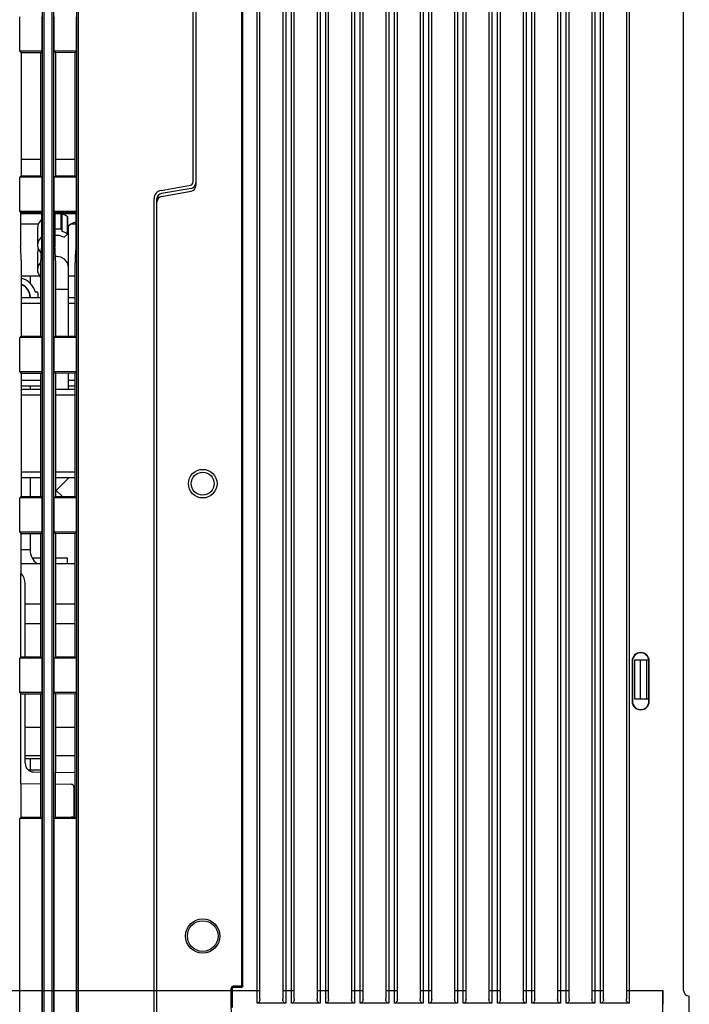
# Model space of a CAD drawing. Extents: x 28 to 410, y 36 to 287.
# Tile 18 of 40: x 156 to 185, y 152 to 195. Entities that reach past the tile are written whole.
import ezdxf

# ---------------------------------------------------------------- set-up
doc = ezdxf.new("R2010")
doc.units = 0
doc.header["$LTSCALE"] = 23.1
doc.layers.get('0').update_dxf_attribs({"linetype": 'CONTINUOUS'})
doc.layers.add('ALL_DIM', color=7, linetype='CONTINUOUS')
doc.dimstyles.get("Standard").update_dxf_attribs({"dimtxt": 2.5, "dimasz": 2.5, "dimexe": 1.25, "dimexo": 0.625, "dimtad": 1, "dimcen": 2.5, "dimazin": 3, "dimtfac": 1, "dimtmove": 0, "dimatfit": 3})

# ---------------------------------------------------------------- blocks, each defined once
blk = doc.blocks.new('_OPEN')
at = {"color": 0, "linetype": 'BYBLOCK'}
for p, q in [((0, 0), (-1, 0.25)), ((-1, -0.25), (0, 0)), ((-1, 0), (0, 0))]:
    blk.add_line(p, q, dxfattribs=at)
blk = doc.blocks.new('*D18')
at = {"layer": 'ALL_DIM', "color": 2, "linetype": 'CONTINUOUS'}
for p, q in [((136.175, 176.46), (136.175, 129.964)), ((185.425, 146.932), (185.425, 129.964)), ((136.175, 130.964), (160.8, 130.964)), ((185.425, 130.964), (160.8, 130.964))]:
    blk.add_line(p, q, dxfattribs=at)
at = {"layer": 'ALL_DIM', "color": 2, "linetype": 'CONTINUOUS', "xscale": 2, "yscale": 2, "zscale": 2, "rotation": 180}
blk.add_blockref('_OPEN', (136.175, 130.964), dxfattribs=at)
at = {"layer": 'ALL_DIM', "color": 2, "linetype": 'CONTINUOUS', "xscale": 2, "yscale": 2, "zscale": 2}
blk.add_blockref('_OPEN', (185.425, 130.964), dxfattribs=at)

msp = doc.modelspace()

# ---------------------------------------------------------------- linework, layer by layer
at = {"color": 7, "linetype": 'CONTINUOUS'}
for p, q in [((157.169, 230.485), (157.169, 150.786)), ((157.243, 230.574), (157.243, 150.697)), ((157.606, 150.697), (157.606, 230.574)), ((157.681, 150.786), (157.681, 230.485)), ((158.669, 230.485), (158.669, 150.786)), ((158.743, 230.574), (158.743, 150.697)), ((166.55, 151.576), (166.55, 230.3)), ((166.675, 151.76), (166.675, 230.146)), ((167.675, 230.146), (167.675, 151.76)), ((167.8, 230.3), (167.8, 151.576)), ((168.05, 151.576), (168.05, 230.3)), ((168.175, 151.76), (168.175, 230.146)), ((169.175, 230.146), (169.175, 151.76)), ((169.3, 230.3), (169.3, 151.576)), ((169.55, 151.576), (169.55, 230.3)), ((169.675, 151.76), (169.675, 230.146)), ((170.675, 230.146), (170.675, 151.76)), ((170.8, 230.3), (170.8, 151.576)), ((171.05, 151.576), (171.05, 230.3)), ((171.175, 151.76), (171.175, 230.146)), ((172.175, 230.146), (172.175, 151.76)), ((172.3, 230.3), (172.3, 151.576)), ((172.55, 151.576), (172.55, 230.3)), ((172.675, 151.76), (172.675, 230.146)), ((173.675, 230.146), (173.675, 151.76)), ((173.8, 230.3), (173.8, 151.576)), ((174.05, 151.576), (174.05, 230.3)), ((174.175, 151.76), (174.175, 230.146)), ((175.175, 230.146), (175.175, 151.76)), ((175.3, 230.3), (175.3, 151.576)), ((175.55, 151.576), (175.55, 230.3)), ((175.675, 151.76), (175.675, 230.146)), ((176.675, 230.146), (176.675, 151.76)), ((176.8, 230.3), (176.8, 151.576)), ((177.05, 151.576), (177.05, 230.3)), ((177.175, 151.76), (177.175, 230.146)), ((178.175, 230.146), (178.175, 151.76)), ((178.3, 230.3), (178.3, 151.576)), ((178.55, 151.576), (178.55, 230.3)), ((178.675, 151.76), (178.675, 230.146)), ((179.675, 230.146), (179.675, 151.76)), ((179.8, 230.3), (179.8, 151.576)), ((180.05, 151.576), (180.05, 230.3)), ((180.175, 151.76), (180.175, 230.146)), ((181.175, 230.146), (181.175, 151.76)), ((181.3, 230.3), (181.3, 151.576)), ((181.55, 151.576), (181.55, 230.3)), ((181.675, 151.76), (181.675, 230.146)), ((182.675, 230.146), (182.675, 151.76)), ((182.8, 230.3), (182.8, 151.576)), ((185.175, 152.135), (185.175, 229.635)), ((165.868, 228.923), (165.868, 152.348)), ((165.918, 228.923), (165.918, 152.348)), ((165.925, 152.335), (165.925, 228.935)), ((163.875, 212.501), (163.875, 187.27)), ((163.75, 212.356), (163.75, 187.415)), ((156.186, 193.135), (156.186, 194.635)), ((157.164, 193.135), (157.164, 194.635)), ((157.686, 193.135), (157.686, 194.635)), ((158.664, 193.135), (158.664, 194.635)), ((156.186, 193.135), (156.247, 193.074)), ((157.164, 193.135), (156.186, 193.135)), ((157.104, 193.075), (156.247, 193.074)), ((156.247, 193.074), (156.247, 187.696)), ((157.164, 193.135), (157.104, 193.075)), ((157.104, 187.695), (157.104, 193.075)), ((157.686, 193.135), (157.745, 193.076)), ((158.664, 193.135), (157.686, 193.135)), ((158.605, 193.077), (157.745, 193.076)), ((157.745, 193.076), (157.745, 187.695)), ((158.664, 193.135), (158.605, 193.077)), ((158.605, 187.694), (158.605, 193.077)), ((157.104, 188.417), (156.247, 188.417)), ((158.605, 188.417), (157.745, 188.417)), ((156.186, 187.635), (156.247, 187.696)), ((156.186, 186.135), (156.186, 187.635)), ((157.164, 187.635), (156.186, 187.635)), ((156.247, 187.696), (157.104, 187.695)), ((157.164, 187.635), (157.104, 187.695)), ((157.164, 186.135), (157.164, 187.635)), ((157.686, 187.635), (157.745, 187.695)), ((157.686, 186.135), (157.686, 187.635)), ((158.664, 187.635), (157.686, 187.635)), ((157.745, 187.695), (158.605, 187.694)), ((158.664, 187.635), (158.605, 187.694)), ((158.664, 186.135), (158.664, 187.635)), ((162.359, 187.065), (163.646, 187.292)), ((163.668, 187.149), (162.381, 186.922)), ((162.381, 186.797), (163.668, 187.024)), ((162.05, 146.885), (162.05, 186.696)), ((162.175, 146.885), (162.175, 186.676)), ((162.187, 186.624), (162.187, 186.749)), ((162.19, 186.763), (162.3, 186.765)), ((162.25, 186.727), (162.25, 186.764)), ((157.164, 186.135), (156.186, 186.135)), ((156.186, 186.135), (156.22, 186.101)), ((157.164, 186.135), (157.13, 186.102)), ((158.664, 186.135), (157.686, 186.135)), ((157.686, 186.135), (157.719, 186.102)), ((158.664, 186.135), (158.631, 186.103)), ((157.13, 186.102), (156.22, 186.101)), ((156.22, 186.101), (156.22, 184.612)), ((157.13, 186.042), (156.22, 186.042)), ((157.13, 186.102), (157.13, 184.596)), ((158.631, 186.103), (157.719, 186.102)), ((157.719, 186.102), (157.719, 184.585)), ((158.631, 186.042), (157.719, 186.042)), ((157.987, 186.042), (157.987, 185.378)), ((158.025, 186.042), (158.025, 185.286)), ((158.258, 185.938), (158.258, 185.188)), ((158.273, 185.914), (158.273, 185.188)), ((158.631, 186.103), (158.631, 184.503)), ((157.002, 185.585), (156.22, 185.585)), ((156.975, 184.678), (156.975, 185.428)), ((157.719, 185.378), (157.987, 185.378)), ((158.301, 185.495), (158.301, 180.694)), ((158.307, 185.492), (158.303, 185.486)), ((158.631, 185.585), (158.419, 185.585)), ((158.264, 185.145), (158.128, 185.015)), ((156.975, 184.347), (157.005, 184.522)), ((156.247, 184.011), (156.247, 180.696)), ((156.975, 183.598), (156.975, 184.348)), ((157.104, 180.695), (157.104, 183.996)), ((157.745, 183.985), (157.745, 180.695)), ((158.605, 180.694), (158.605, 183.903)), ((157.067, 183.321), (156.247, 183.321)), ((156.636, 183.321), (156.636, 182.994)), ((158.605, 183.321), (158.301, 183.321)), ((158.301, 182.735), (157.745, 182.735)), ((156.247, 182.385), (157.104, 182.385)), ((156.636, 182.445), (156.636, 182.385)), ((156.863, 182.635), (156.937, 182.635)), ((156.975, 182.598), (156.975, 182.385)), ((158.301, 182.385), (158.605, 182.385)), ((156.247, 182.135), (157.104, 182.135)), ((158.301, 182.135), (158.605, 182.135)), ((156.186, 180.635), (156.247, 180.696)), ((157.164, 180.635), (156.186, 180.635)), ((156.186, 179.135), (156.186, 180.635)), ((156.247, 180.696), (157.104, 180.695)), ((157.164, 180.635), (157.104, 180.695)), ((157.164, 179.135), (157.164, 180.635)), ((157.686, 180.635), (157.745, 180.695)), ((158.664, 180.635), (157.686, 180.635)), ((157.686, 179.135), (157.686, 180.635)), ((157.745, 180.695), (158.605, 180.694)), ((158.664, 180.635), (158.605, 180.694)), ((158.664, 179.135), (158.664, 180.635)), ((157.164, 179.135), (156.186, 179.135)), ((156.186, 179.135), (156.247, 179.074)), ((157.104, 179.075), (156.247, 179.074)), ((156.247, 179.074), (156.247, 173.696)), ((157.164, 179.135), (157.104, 179.075)), ((157.104, 173.695), (157.104, 179.075)), ((158.664, 179.135), (157.686, 179.135)), ((157.686, 179.135), (157.745, 179.076)), ((158.605, 179.077), (157.745, 179.076)), ((157.745, 179.076), (157.745, 173.695)), ((158.301, 179.077), (158.301, 178.385)), ((158.664, 179.135), (158.605, 179.077)), ((158.605, 173.694), (158.605, 179.077)), ((157.104, 178.76), (156.247, 178.76)), ((157.104, 178.51), (156.247, 178.51)), ((156.636, 178.51), (156.636, 178.385)), ((158.605, 178.76), (158.301, 178.76)), ((158.605, 178.51), (158.301, 178.51)), ((156.247, 178.385), (157.104, 178.385)), ((156.247, 178.135), (157.104, 178.135)), ((157.745, 178.385), (158.605, 178.385)), ((157.745, 178.135), (158.605, 178.135)), ((157.104, 174.76), (156.247, 174.76)), ((158.605, 174.76), (157.745, 174.76)), ((157.104, 174.51), (156.247, 174.51)), ((156.636, 174.51), (156.636, 173.696)), ((158.605, 174.51), (157.745, 174.51)), ((158.322, 174.51), (157.776, 173.964)), ((156.186, 173.635), (156.247, 173.696)), ((156.247, 173.696), (157.104, 173.695)), ((157.164, 173.635), (157.104, 173.695)), ((157.686, 173.635), (157.745, 173.695)), ((157.745, 173.695), (158.605, 173.694)), ((157.776, 173.964), (158.046, 173.694)), ((158.664, 173.635), (158.605, 173.694)), ((157.164, 173.635), (156.186, 173.635)), ((156.186, 172.135), (156.186, 173.635)), ((157.164, 172.135), (157.164, 173.635)), ((158.664, 173.635), (157.686, 173.635)), ((157.686, 172.135), (157.686, 173.635)), ((158.664, 172.135), (158.664, 173.635)), ((157.164, 172.135), (156.186, 172.135)), ((156.186, 172.135), (156.247, 172.074)), ((157.104, 172.075), (156.247, 172.074)), ((156.247, 170.333), (156.247, 172.074)), ((156.636, 172.075), (156.636, 171.372)), ((157.164, 172.135), (157.104, 172.075)), ((157.104, 166.695), (157.104, 172.075)), ((158.664, 172.135), (157.686, 172.135)), ((157.686, 172.135), (157.745, 172.076)), ((158.605, 172.077), (157.745, 172.076)), ((157.745, 172.076), (157.745, 166.695)), ((158.664, 172.135), (158.605, 172.077)), ((158.605, 166.694), (158.605, 172.077)), ((156.636, 171.372), (156.247, 171.372)), ((157.104, 170.76), (156.247, 170.76)), ((157.104, 171.01), (156.733, 171.01)), ((158.275, 171.01), (157.745, 171.01)), ((158.605, 170.76), (157.745, 170.76)), ((158.275, 170.76), (158.275, 171.01)), ((156.24, 166.69), (156.24, 170.339)), ((156.425, 166.69), (156.425, 169.896)), ((156.425, 169.01), (157.104, 169.01)), ((157.745, 169.01), (158.605, 169.01)), ((157.104, 168.135), (156.425, 168.135)), ((158.605, 168.135), (157.745, 168.135)), ((156.186, 166.635), (156.24, 166.69)), ((157.164, 166.635), (156.186, 166.635)), ((156.186, 165.135), (156.186, 166.635)), ((156.425, 166.69), (156.24, 166.69)), ((156.425, 166.696), (157.104, 166.695)), ((157.164, 166.635), (157.104, 166.695)), ((157.164, 165.135), (157.164, 166.635)), ((157.686, 166.635), (157.745, 166.695)), ((158.664, 166.635), (157.686, 166.635)), ((157.686, 165.135), (157.686, 166.635)), ((157.745, 166.695), (158.605, 166.694)), ((158.664, 166.635), (158.605, 166.694)), ((158.664, 165.135), (158.664, 166.635)), ((182.941, 166.51), (182.927, 166.51)), ((182.927, 166.51), (182.927, 164.76)), ((182.941, 166.51), (182.941, 164.76)), ((183.05, 166.564), (183.657, 166.574)), ((183.05, 164.857), (183.05, 166.564)), ((183.3, 164.853), (183.3, 166.568)), ((183.55, 166.572), (183.55, 164.848)), ((183.663, 166.51), (183.677, 166.51)), ((183.663, 164.76), (183.663, 166.51)), ((183.677, 164.76), (183.677, 166.51)), ((157.164, 165.135), (156.186, 165.135)), ((156.186, 165.135), (156.24, 165.081)), ((156.24, 165.081), (156.425, 165.081)), ((156.24, 161.176), (156.24, 165.081)), ((156.425, 162.05), (156.425, 165.081)), ((157.104, 165.075), (156.425, 165.075)), ((157.164, 165.135), (157.104, 165.075)), ((157.104, 161.669), (157.104, 165.075)), ((158.664, 165.135), (157.686, 165.135)), ((157.686, 165.135), (157.745, 165.076)), ((158.605, 165.077), (157.745, 165.076)), ((157.745, 165.076), (157.745, 161.658)), ((158.664, 165.135), (158.605, 165.077)), ((158.605, 161.643), (158.605, 165.077)), ((182.941, 164.76), (182.927, 164.76)), ((183.663, 164.846), (183.05, 164.857)), ((183.663, 164.76), (183.677, 164.76)), ((156.425, 163.635), (157.104, 163.635)), ((157.745, 163.635), (158.605, 163.635)), ((156.425, 162.385), (157.104, 162.385)), ((156.425, 162.26), (157.104, 162.26)), ((156.65, 161.76), (156.65, 162.26)), ((157.745, 162.385), (158.605, 162.385)), ((156.564, 161.76), (157.104, 161.76)), ((156.793, 161.675), (157.109, 161.669)), ((157.109, 161.161), (157.109, 161.669)), ((157.74, 161.658), (158.609, 161.643)), ((157.74, 161.149), (157.74, 161.658)), ((158.609, 159.69), (158.609, 161.643)), ((156.24, 161.176), (157.109, 161.161)), ((156.25, 159.7), (156.25, 161.175)), ((157.098, 161.161), (157.098, 159.701)), ((157.74, 161.149), (158.427, 161.137)), ((157.751, 159.701), (157.751, 161.149)), ((158.55, 161.013), (158.55, 159.69)), ((156.186, 159.635), (156.25, 159.7)), ((157.164, 159.635), (156.186, 159.635)), ((156.186, 150.839), (156.186, 159.635)), ((156.25, 159.7), (157.098, 159.701)), ((157.164, 159.635), (157.098, 159.701)), ((157.164, 150.839), (157.164, 159.635)), ((157.686, 159.635), (157.751, 159.701)), ((158.664, 159.635), (157.686, 159.635)), ((157.686, 150.839), (157.686, 159.635)), ((157.751, 159.701), (158.426, 159.702)), ((158.609, 159.69), (158.55, 159.69)), ((158.664, 159.635), (158.609, 159.69)), ((158.664, 150.839), (158.664, 159.635)), ((165.459, 152.198), (165.409, 152.198)), ((165.409, 152.198), (165.409, 151.973)), ((165.459, 152.198), (165.465, 152.185)), ((165.459, 152.198), (165.459, 151.978)), ((165.468, 152.209), (165.465, 152.185)), ((165.465, 152.005), (165.465, 152.185)), ((165.843, 152.323), (165.534, 152.323)), ((165.534, 152.273), (165.534, 152.323)), ((165.843, 152.273), (165.534, 152.273)), ((165.534, 152.273), (165.54, 152.26)), ((165.85, 152.26), (165.54, 152.26)), ((165.843, 152.273), (165.843, 152.323)), ((165.843, 152.273), (165.85, 152.26)), ((165.918, 152.348), (165.868, 152.348)), ((165.918, 152.348), (165.925, 152.335)), ((139.08, 152.135), (165.459, 152.135)), ((165.465, 152.135), (166.675, 152.135)), ((167.675, 152.135), (168.175, 152.135)), ((169.175, 152.135), (169.675, 152.135)), ((170.675, 152.135), (171.175, 152.135)), ((172.175, 152.135), (172.675, 152.135)), ((173.675, 152.135), (174.175, 152.135)), ((175.175, 152.135), (175.675, 152.135)), ((176.675, 152.135), (177.175, 152.135)), ((178.175, 152.135), (178.675, 152.135)), ((179.675, 152.135), (180.175, 152.135)), ((181.175, 152.135), (181.675, 152.135)), ((182.675, 152.135), (184.266, 152.135)), ((184.266, 150.166), (184.266, 152.135)), ((185.425, 151.885), (185.418, 151.886)), ((185.425, 147.682), (185.425, 151.885)), ((167.8, 151.576), (166.55, 151.576)), ((169.3, 151.576), (168.05, 151.576)), ((170.8, 151.576), (169.55, 151.576)), ((172.3, 151.576), (171.05, 151.576)), ((173.8, 151.576), (172.55, 151.576)), ((175.3, 151.576), (174.05, 151.576)), ((176.8, 151.576), (175.55, 151.576)), ((178.3, 151.576), (177.05, 151.576)), ((179.8, 151.576), (178.55, 151.576)), ((181.3, 151.576), (180.05, 151.576)), ((182.8, 151.576), (181.55, 151.576))]:
    msp.add_line(p, q, dxfattribs=at)
for points in [[(156.976, 185.427), (157.005, 185.603), (157.13, 185.777)], [(158.025, 186.036), (158.107, 186.01), (158.185, 185.977), (158.258, 185.938)], [(158.258, 185.938), (158.27, 185.925), (158.273, 185.914)], [(158.025, 185.348), (158.02, 185.363), (158.006, 185.374), (157.987, 185.378)], [(158.025, 185.286), (158.107, 185.26), (158.185, 185.227), (158.258, 185.188)], [(158.301, 185.495), (158.297, 185.545), (158.273, 185.609)], [(158.631, 185.673), (158.532, 185.641), (158.419, 185.585), (158.345, 185.531), (158.307, 185.492)], [(156.976, 184.677), (157.005, 184.853), (157.13, 185.027)], [(157.719, 185.108), (157.912, 185.104), (158.128, 185.015)], [(158.273, 185.164), (158.27, 185.175), (158.258, 185.188)], [(158.264, 185.145), (158.272, 185.159), (158.273, 185.164)], [(156.247, 184.011), (156.246, 184.126), (156.243, 184.239), (156.24, 184.346), (156.234, 184.446), (156.228, 184.535), (156.22, 184.612)], [(157.111, 184.349), (156.992, 184.544), (156.976, 184.677)], [(157.13, 184.596), (157.122, 184.519), (157.116, 184.43), (157.11, 184.331), (157.107, 184.224), (157.104, 184.112), (157.104, 183.996)], [(157.745, 183.985), (157.744, 184.1), (157.742, 184.213), (157.738, 184.32), (157.733, 184.42), (157.726, 184.509), (157.719, 184.585)], [(158.631, 184.503), (158.624, 184.427), (158.617, 184.339), (158.612, 184.24), (158.608, 184.132), (158.606, 184.019), (158.605, 183.903)], [(158.301, 183.756), (158.297, 183.806), (158.244, 183.946), (158.134, 184.063), (157.981, 184.143), (157.803, 184.176), (157.743, 184.17)], [(156.975, 183.597), (157.006, 183.775), (157.104, 183.922)], [(157.104, 183.253), (157.094, 183.261), (156.982, 183.511), (156.975, 183.597)], [(183.663, 166.51), (183.656, 166.585), (183.632, 166.657), (183.595, 166.723), (183.544, 166.779), (183.483, 166.823), (183.414, 166.854), (183.34, 166.87), (183.264, 166.87), (183.191, 166.854), (183.121, 166.823), (183.061, 166.779), (183.01, 166.723), (182.972, 166.657), (182.949, 166.585), (182.941, 166.51)], [(182.941, 164.76), (182.949, 164.685), (182.972, 164.613), (183.01, 164.548), (183.061, 164.492), (183.121, 164.448), (183.191, 164.417), (183.264, 164.401), (183.34, 164.401), (183.414, 164.417), (183.483, 164.448), (183.544, 164.492), (183.595, 164.548), (183.632, 164.613), (183.656, 164.685), (183.663, 164.76)], [(158.533, 159.708), (158.513, 159.705), (158.488, 159.704), (158.458, 159.702), (158.426, 159.702)], [(158.55, 159.713), (158.545, 159.71), (158.533, 159.708)], [(165.534, 152.323), (165.506, 152.319), (165.479, 152.31), (165.456, 152.295), (165.436, 152.276), (165.421, 152.252), (165.412, 152.225), (165.409, 152.198)], [(165.534, 152.273), (165.517, 152.271), (165.501, 152.265), (165.487, 152.256), (165.475, 152.244), (165.466, 152.23), (165.461, 152.214), (165.459, 152.198)], [(165.54, 152.26), (165.517, 152.257), (165.496, 152.246), (165.479, 152.229), (165.468, 152.209)], [(165.868, 152.348), (165.868, 152.344), (165.867, 152.341), (165.866, 152.337), (165.864, 152.333), (165.86, 152.329), (165.856, 152.326), (165.85, 152.323), (165.843, 152.323)], [(165.918, 152.348), (165.918, 152.338), (165.916, 152.327), (165.911, 152.315), (165.904, 152.303), (165.894, 152.292), (165.88, 152.282), (165.863, 152.275), (165.843, 152.273)], [(165.925, 152.335), (165.921, 152.312), (165.91, 152.291), (165.894, 152.275), (165.873, 152.264), (165.85, 152.26)], [(165.409, 151.973), (165.409, 151.79), (165.41, 151.599), (165.41, 151.41), (165.411, 151.232), (165.412, 151.073), (165.414, 150.934), (165.415, 150.82), (165.417, 150.733), (165.418, 150.675), (165.42, 150.644), (165.421, 150.635)], [(165.459, 151.978), (165.459, 151.802), (165.46, 151.617), (165.46, 151.434)], [(165.471, 151.385), (165.47, 151.397), (165.469, 151.431), (165.468, 151.486), (165.467, 151.561), (165.466, 151.653), (165.466, 151.76), (165.465, 151.879), (165.465, 152.005)], [(166.675, 151.76), (166.671, 151.713), (166.661, 151.672), (166.645, 151.637), (166.624, 151.61), (166.601, 151.591), (166.575, 151.58), (166.55, 151.576)], [(167.8, 151.576), (167.774, 151.58), (167.748, 151.591), (167.725, 151.61), (167.704, 151.637), (167.688, 151.672), (167.678, 151.713), (167.675, 151.76)], [(168.175, 151.76), (168.171, 151.713), (168.161, 151.672), (168.145, 151.637), (168.124, 151.61), (168.101, 151.591), (168.075, 151.58), (168.05, 151.576)], [(169.3, 151.576), (169.274, 151.58), (169.248, 151.591), (169.225, 151.61), (169.204, 151.637), (169.188, 151.672), (169.178, 151.713), (169.175, 151.76)], [(169.675, 151.76), (169.671, 151.713), (169.661, 151.672), (169.645, 151.637), (169.624, 151.61), (169.601, 151.591), (169.575, 151.58), (169.55, 151.576)], [(170.8, 151.576), (170.774, 151.58), (170.748, 151.591), (170.725, 151.61), (170.704, 151.637), (170.688, 151.672), (170.678, 151.713), (170.675, 151.76)], [(171.175, 151.76), (171.171, 151.713), (171.161, 151.672), (171.145, 151.637), (171.124, 151.61), (171.101, 151.591), (171.075, 151.58), (171.05, 151.576)], [(172.3, 151.576), (172.274, 151.58), (172.248, 151.591), (172.225, 151.61), (172.204, 151.637), (172.188, 151.672), (172.178, 151.713), (172.175, 151.76)], [(172.675, 151.76), (172.671, 151.713), (172.661, 151.672), (172.645, 151.637), (172.624, 151.61), (172.601, 151.591), (172.575, 151.58), (172.55, 151.576)], [(173.8, 151.576), (173.774, 151.58), (173.748, 151.591), (173.725, 151.61), (173.704, 151.637), (173.688, 151.672), (173.678, 151.713), (173.675, 151.76)], [(174.175, 151.76), (174.171, 151.713), (174.161, 151.672), (174.145, 151.637), (174.124, 151.61), (174.101, 151.591), (174.075, 151.58), (174.05, 151.576)], [(175.3, 151.576), (175.274, 151.58), (175.248, 151.591), (175.225, 151.61), (175.204, 151.637), (175.188, 151.672), (175.178, 151.713), (175.175, 151.76)], [(175.675, 151.76), (175.671, 151.713), (175.661, 151.672), (175.645, 151.637), (175.624, 151.61), (175.601, 151.591), (175.575, 151.58), (175.55, 151.576)], [(176.8, 151.576), (176.774, 151.58), (176.748, 151.591), (176.725, 151.61), (176.704, 151.637), (176.688, 151.672), (176.678, 151.713), (176.675, 151.76)], [(177.175, 151.76), (177.171, 151.713), (177.161, 151.672), (177.145, 151.637), (177.124, 151.61), (177.101, 151.591), (177.075, 151.58), (177.05, 151.576)], [(178.3, 151.576), (178.274, 151.58), (178.248, 151.591), (178.225, 151.61), (178.204, 151.637), (178.188, 151.672), (178.178, 151.713), (178.175, 151.76)], [(178.675, 151.76), (178.671, 151.713), (178.661, 151.672), (178.645, 151.637), (178.624, 151.61), (178.601, 151.591), (178.575, 151.58), (178.55, 151.576)], [(179.8, 151.576), (179.774, 151.58), (179.748, 151.591), (179.725, 151.61), (179.704, 151.637), (179.688, 151.672), (179.678, 151.713), (179.675, 151.76)], [(180.175, 151.76), (180.171, 151.713), (180.161, 151.672), (180.145, 151.637), (180.124, 151.61), (180.101, 151.591), (180.075, 151.58), (180.05, 151.576)], [(181.3, 151.576), (181.274, 151.58), (181.248, 151.591), (181.225, 151.61), (181.204, 151.637), (181.188, 151.672), (181.178, 151.713), (181.175, 151.76)], [(181.675, 151.76), (181.671, 151.713), (181.661, 151.672), (181.645, 151.637), (181.624, 151.61), (181.601, 151.591), (181.575, 151.58), (181.55, 151.576)], [(182.8, 151.576), (182.774, 151.58), (182.748, 151.591), (182.725, 151.61), (182.704, 151.637), (182.688, 151.672), (182.678, 151.713), (182.675, 151.76)], [(184.266, 152.135), (184.266, 152.005), (184.265, 151.879), (184.264, 151.761), (184.263, 151.653), (184.262, 151.561), (184.26, 151.486), (184.258, 151.431), (184.255, 151.397), (184.253, 151.385)]]:
    msp.add_lwpolyline(points, dxfattribs=at)
for centre, radius in [((164.175, 174.26), 0.625), ((164.175, 174.26), 0.5), ((164.175, 154.51), 0.75), ((164.175, 154.51), 0.669)]:
    msp.add_circle(centre, radius, dxfattribs=at)
for centre, radius, start, end in [((162.425, 186.696), 0.375, 100, 180), ((163.625, 187.415), 0.125, 280, 360), ((163.625, 187.395), 0.25, 280, 360), ((163.625, 187.27), 0.25, 280, 360), ((162.425, 186.676), 0.25, 100, 180), ((162.425, 186.551), 0.25, 100, 180), ((156.025, 182.385), 0.875, 16.6015, 74.9981), ((156.025, 182.385), 0.611, 0, 68.5883), ((156.025, 182.385), 0.625, 0.0599, 68.7028), ((156.937, 182.598), 0.0375, 0, 90), ((159.051, 175.239), 1.802, 223.4272, 225), ((157.386, 171.372), 0.75, 180, 235.0081), ((155.8, 169.896), 0.625, 0, 45.1716), ((183.302, 166.51), 0.375, 0, 180), ((183.302, 164.76), 0.375, 180, 360), ((156.8, 162.05), 0.375, 180, 269), ((158.425, 161.013), 0.125, 0, 89), ((185.425, 152.135), 0.25, 180, 268.5)]:
    msp.add_arc(centre, radius, start, end, dxfattribs=at)

# ---------------------------------------------------------------- dimensions: what is measured, and where the dimension line sits
at = {"layer": 'ALL_DIM', "color": 2, "linetype": 'CONTINUOUS'}
dim = msp.add_linear_dim(base=(185.425, 130.964), p1=(136.175, 176.46), p2=(185.425, 146.932), dimstyle='Standard', dxfattribs=at)
dim.commit()
dim.dimension.update_dxf_attribs({"geometry": '*D18', "text_midpoint": (158.027, 131.664), "dimtype": 128})

doc.saveas('drawing.dxf')
